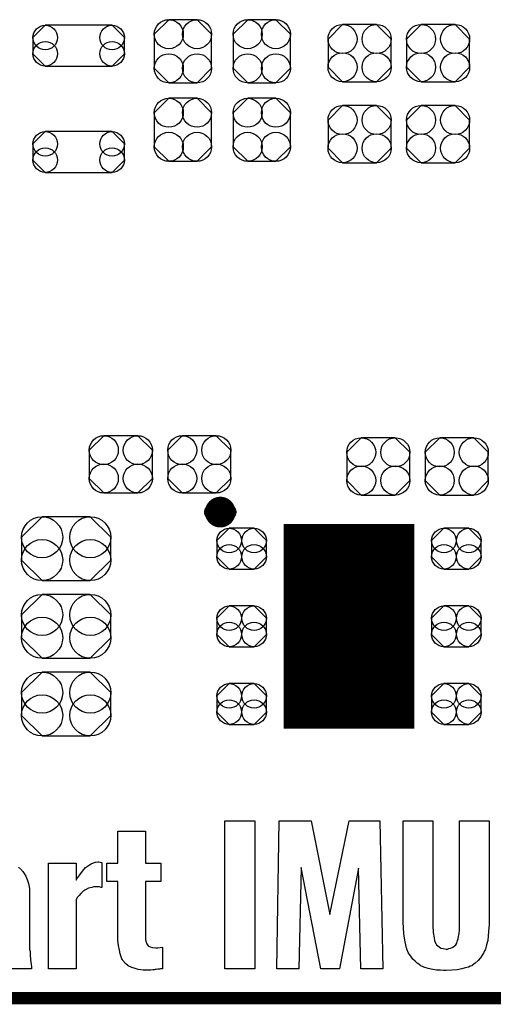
# Model space of a CAD drawing. Extents: x -0.07 to 0.95, y -0.15 to 2.1.
# Tile 2 of 19: x 0.29 to 0.52, y -0.15 to 0.32. Entities that reach past the tile are written whole.
import ezdxf

# ---------------------------------------------------------------- set-up
doc = ezdxf.new("R2010")
doc.units = 0
doc.layers.get('0').update_dxf_attribs({"linetype": 'CONTINUOUS'})
for name, color, linetype in [('gko', 6, 'CONTINUOUS'), ('gto', 2, 'CONTINUOUS'), ('gts', 1, 'CONTINUOUS')]:
    doc.layers.add(name, color=color, linetype=linetype)

# ---------------------------------------------------------------- blocks, each defined once
blk = doc.blocks.new('D107')
at = {"const_width": 0.00395}
blk.add_lwpolyline([(-0.001975, 0, 1), (0.001975, 0, 1)], format="xyb", close=True, dxfattribs=at)
blk = doc.blocks.new('D96')
at = {"const_width": 0.0984}
blk.add_lwpolyline([(-0.0315, 0), (0.0315, 0)], dxfattribs=at)
blk = doc.blocks.new('D110')
blk.add_lwpolyline([(0.0068, 0.0152), (-0.0068, 0.0152), (-0.0138, 0.0082), (-0.0138, -0.0082), (-0.0068, -0.0152), (0.0068, -0.0152), (0.0138, -0.0082), (0.0138, 0.0082)], close=True)
for centre in [(-0.0068, 0.0082), (0.0068, 0.0082), (-0.0068, -0.0082), (0.0068, -0.0082)]:
    blk.add_circle(centre, 0.007)
blk = doc.blocks.new('D112')
blk.add_lwpolyline([(-0.0152, 0.0068), (-0.0152, -0.0068), (-0.0082, -0.0138), (0.0082, -0.0138), (0.0152, -0.0068), (0.0152, 0.0068), (0.0082, 0.0138), (-0.0082, 0.0138)], close=True)
for centre in [(-0.0082, 0.0068), (0.0082, 0.0068), (-0.0082, -0.0068), (0.0082, -0.0068)]:
    blk.add_circle(centre, 0.007)
blk = doc.blocks.new('D115')
blk.add_lwpolyline([(-0.006, -0.0098), (0.006, -0.0098), (0.0119, -0.0039), (0.0119, 0.0039), (0.006, 0.0098), (-0.006, 0.0098), (-0.0119, 0.0039), (-0.0119, -0.0039)], close=True)
for centre in [(-0.006, 0.0039), (0.006, 0.0039), (-0.006, -0.0039), (0.006, -0.0039)]:
    blk.add_circle(centre, 0.0059)
blk = doc.blocks.new('D116')
blk.add_lwpolyline([(-0.0116, -0.0154), (0.0116, -0.0154), (0.0215, -0.0055), (0.0215, 0.0055), (0.0116, 0.0154), (-0.0116, 0.0154), (-0.0215, 0.0055), (-0.0215, -0.0055)], close=True)
for centre in [(-0.0116, 0.0055), (0.0116, 0.0055), (-0.0116, -0.0055), (0.0116, -0.0055)]:
    blk.add_circle(centre, 0.0099)
blk = doc.blocks.new('D119')
blk.add_lwpolyline([(-0.0161, -0.0098), (0.0161, -0.0098), (0.022, -0.0039), (0.022, 0.0039), (0.0161, 0.0098), (-0.0161, 0.0098), (-0.022, 0.0039), (-0.022, -0.0039)], close=True)
for centre in [(-0.0161, 0.0039), (0.0161, 0.0039), (-0.0161, -0.0039), (0.0161, -0.0039)]:
    blk.add_circle(centre, 0.0059)

msp = doc.modelspace()

# ---------------------------------------------------------------- linework, layer by layer
at = {"layer": 'gko', "color": 6, "const_width": 0.006}
msp.add_lwpolyline([(-0.05, -0.15), (0.85, -0.15)], dxfattribs=at)
at = {"layer": 'gto', "color": 2, "const_width": 0.007}
for points in [[(0.3919, 0.084, 1), (0.3841, 0.084)], [(0.3841, 0.084, 1), (0.3919, 0.084)]]:
    msp.add_lwpolyline(points, format="xyb", dxfattribs=at)
for points in [[(0.3841, 0.084), (0.3841, 0.084)], [(0.3919, 0.084), (0.3919, 0.084)], [(0.3919, 0.084), (0.3919, 0.084)]]:
    msp.add_lwpolyline(points, dxfattribs=at)
at = {"layer": 'gto', "color": 2}
for points in [[(0.4046, -0.1359), (0.3902, -0.1359), (0.3902, -0.0646), (0.4046, -0.0646), (0.4046, -0.1359)], [(0.4663, -0.1359), (0.4557, -0.1359), (0.4546, -0.0875), (0.4454, -0.1359), (0.4364, -0.1359), (0.427, -0.0872), (0.4259, -0.1359), (0.4152, -0.1359), (0.4164, -0.0646), (0.4318, -0.0646), (0.4407, -0.1097), (0.45, -0.0646), (0.4649, -0.0646), (0.4663, -0.1359)], [(0.5175, -0.1135), (0.5175, -0.1136), (0.5175, -0.1137), (0.5175, -0.1142), (0.5175, -0.1147), (0.5173, -0.1162), (0.5172, -0.118), (0.5171, -0.1201), (0.5168, -0.1223), (0.5162, -0.1244), (0.5157, -0.1265), (0.5155, -0.1268), (0.5152, -0.1273), (0.5148, -0.1283), (0.5141, -0.1294), (0.5133, -0.1307), (0.5122, -0.1319), (0.5108, -0.1332), (0.5093, -0.1343), (0.5091, -0.1344), (0.5084, -0.1347), (0.5075, -0.1351), (0.5059, -0.1355), (0.5043, -0.1359), (0.5021, -0.1364), (0.4996, -0.1366), (0.4968, -0.1368), (0.4955, -0.1368), (0.494, -0.1366), (0.4922, -0.1365), (0.4903, -0.1362), (0.4882, -0.1357), (0.4861, -0.1351), (0.4843, -0.1343), (0.4842, -0.1341), (0.4836, -0.1337), (0.4828, -0.1332), (0.4818, -0.1323), (0.4808, -0.1312), (0.4797, -0.1298), (0.4787, -0.1283), (0.4779, -0.1265), (0.4778, -0.1262), (0.4776, -0.1255), (0.4774, -0.1244), (0.4771, -0.1229), (0.4767, -0.1211), (0.4764, -0.1189), (0.4762, -0.1162), (0.4761, -0.1135), (0.4761, -0.0646), (0.4904, -0.0646), (0.4904, -0.1155), (0.4904, -0.1158), (0.4904, -0.1164), (0.4905, -0.1172), (0.4905, -0.1185), (0.491, -0.121), (0.4912, -0.1222), (0.4916, -0.1235), (0.4916, -0.1236), (0.4919, -0.1239), (0.4922, -0.1244), (0.4928, -0.1248), (0.4935, -0.1254), (0.4943, -0.126), (0.4954, -0.1262), (0.4968, -0.1264), (0.4975, -0.1264), (0.498, -0.1262), (0.4989, -0.126), (0.4997, -0.1257), (0.5005, -0.1251), (0.5014, -0.1244), (0.5019, -0.1235), (0.5019, -0.1233), (0.5021, -0.1229), (0.5023, -0.1222), (0.5026, -0.1214), (0.5028, -0.1203), (0.503, -0.1189), (0.5032, -0.1173), (0.5032, -0.1155), (0.5032, -0.0646), (0.5175, -0.0646), (0.5175, -0.1135)], [(0.352, -0.085), (0.3594, -0.085), (0.3594, -0.0938), (0.352, -0.0938), (0.352, -0.1214), (0.352, -0.1215), (0.352, -0.1218), (0.3522, -0.1226), (0.3526, -0.1239), (0.3533, -0.1248), (0.3535, -0.125), (0.3542, -0.1253), (0.3553, -0.1257), (0.357, -0.1258), (0.358, -0.1258), (0.359, -0.1257), (0.3602, -0.1255), (0.3602, -0.1359), (0.3592, -0.1359), (0.3587, -0.1361), (0.358, -0.1361), (0.3572, -0.1362), (0.3567, -0.1362), (0.3562, -0.1364), (0.3555, -0.1364), (0.3545, -0.1365), (0.3508, -0.1365), (0.3498, -0.1364), (0.3485, -0.1362), (0.347, -0.1358), (0.3454, -0.1353), (0.3437, -0.1344), (0.3423, -0.1333), (0.3411, -0.1319), (0.3409, -0.1316), (0.3406, -0.1311), (0.3402, -0.1301), (0.3398, -0.1287), (0.3394, -0.1269), (0.339, -0.1247), (0.3387, -0.1222), (0.3386, -0.1194), (0.3386, -0.0938), (0.3334, -0.0938), (0.3334, -0.085), (0.3386, -0.085), (0.3386, -0.0697), (0.352, -0.0697), (0.352, -0.085)], [(0.3301, -0.0846), (0.3309, -0.0847), (0.3309, -0.0968), (0.3308, -0.0968), (0.3306, -0.0967), (0.3299, -0.0965), (0.329, -0.0964), (0.3275, -0.0964), (0.3269, -0.0965), (0.3262, -0.0967), (0.3245, -0.0971), (0.3227, -0.0981), (0.3226, -0.0981), (0.3223, -0.0983), (0.3219, -0.0986), (0.3213, -0.0992), (0.3208, -0.0997), (0.3201, -0.1006), (0.3193, -0.1014), (0.3186, -0.1025), (0.3186, -0.1359), (0.3052, -0.1359), (0.3052, -0.085), (0.3186, -0.085), (0.3186, -0.0932), (0.3188, -0.0929), (0.319, -0.0925), (0.3194, -0.0919), (0.3204, -0.0906), (0.3216, -0.0889), (0.3231, -0.0872), (0.325, -0.0858), (0.3259, -0.0853), (0.3269, -0.0849), (0.3279, -0.0846), (0.329, -0.0844), (0.3295, -0.0844), (0.3301, -0.0846)], [(0.2908, -0.0869), (0.2923, -0.0883), (0.2925, -0.0885), (0.2929, -0.089), (0.2936, -0.09), (0.2943, -0.0913), (0.295, -0.0929), (0.2957, -0.0949), (0.2961, -0.0972), (0.2962, -0.0997), (0.2962, -0.1235), (0.2962, -0.1237), (0.2962, -0.1243), (0.2962, -0.1251), (0.2962, -0.1264), (0.2964, -0.1276), (0.2964, -0.129), (0.2966, -0.1318), (0.2966, -0.1319), (0.2968, -0.1323), (0.2968, -0.1329), (0.2969, -0.1336), (0.2971, -0.135), (0.2971, -0.1355), (0.2971, -0.1359), (0.2853, -0.1359)]]:
    msp.add_lwpolyline(points, dxfattribs=at)

# ---------------------------------------------------------------- block references
at = {"layer": 'gto'}
for p in [(0.3841, 0.084), (0.3841, 0.084), (0.3919, 0.084), (0.3919, 0.084), (0.3919, 0.084), (0.3919, 0.084)]:
    msp.add_blockref('D107', p, dxfattribs=at)
at = {"layer": 'gts'}
for name, p in [('D119', (0.3198, 0.3086)), ('D110', (0.37, 0.3059)), ('D110', (0.408, 0.3059)), ('D112', (0.4551, 0.305)), ('D112', (0.4929, 0.305)), ('D110', (0.37, 0.2681)), ('D110', (0.408, 0.2681)), ('D112', (0.4551, 0.266)), ('D112', (0.4929, 0.266)), ('D119', (0.3198, 0.2574)), ('D112', (0.3401, 0.107)), ('D112', (0.3779, 0.107)), ('D112', (0.4641, 0.106)), ('D112', (0.5019, 0.106)), ('D116', (0.3138, 0.0664)), ('D96', (0.45, 0.029)), ('D115', (0.3983, 0.0664)), ('D115', (0.5017, 0.0664)), ('D116', (0.3138, 0.029)), ('D115', (0.3983, 0.029)), ('D115', (0.5017, 0.029)), ('D116', (0.3138, -0.0084)), ('D115', (0.3983, -0.0084)), ('D115', (0.5017, -0.0084))]:
    msp.add_blockref(name, p, dxfattribs=at)

doc.saveas('drawing.dxf')
